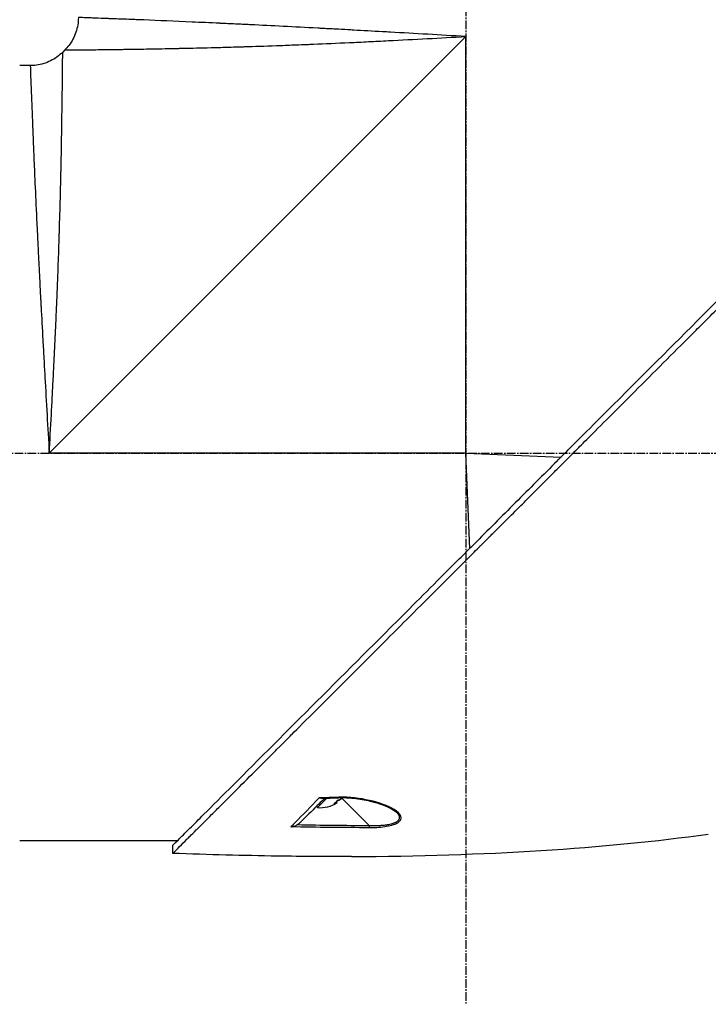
# Model space of a CAD drawing. Header units: millimetres. Extents: x 0 to 5219, y 0 to 2970.
# Tile 21 of 232: x 374 to 509, y 830 to 1023. Entities that reach past the tile are written whole.
import ezdxf

# ---------------------------------------------------------------- set-up
doc = ezdxf.new("R2010")
doc.units = ezdxf.units.MM
doc.header["$LTSCALE"] = 0.2
doc.linetypes.add('CENTER2', pattern=[1.125, 0.75, -0.125, 0.125, -0.125])
doc.layers.add('02_Center Line', color=1, linetype='CENTER2')

# ---------------------------------------------------------------- blocks, each defined once
blk = doc.blocks.new('A$C9d85a397')
for p, q in [((187.5, 278.7), (105.8, 197)), ((187.5, 197), (187.5, 278.7)), ((108.86, 276.06), (108.44, 275.64)), ((102.07, 273), (100, 273)), ((187.5, 197), (105.8, 197)), ((187.5, 197), (206.15, 196.26)), ((188.24, 178.35), (187.5, 197)), ((158.36, 127.54), (160.21, 129.39)), ((163.15, 129.39), (168.5, 124.04)), ((163.31, 129.56), (163.31, 129.56)), ((158.36, 127.54), (158.16, 127.74)), ((161.9, 128.51), (162.01, 128.4)), ((162.07, 128.68), (162.25, 128.49)), ((162.5, 128.99), (162.55, 128.94)), ((173.11, 127.33), (173.11, 127.33)), ((173.86, 126.64), (173.86, 126.64)), ((154.56, 125.16), (154.56, 125.16)), ((130.88, 121), (100, 121)), ((130.05, 118.56), (130.05, 120.16)), ((132.18, 120.69), (132.15, 120.68))]:
    blk.add_line(p, q)
blk.add_arc((158.94, 133.61), 6.1, 264.6019, 302.8845)
at = {"extrusion": (0, 0, -1)}
for centre, major_axis, ratio, start_param, end_param in [((140.02, 751.19), (-418.45, -460.79), 0.998723, 5.508989, 5.515203), ((162.57, 129.97), (0.019, -0.5), 0.035629, 6.283184, 6.842305), ((157.92, 132.6), (4.04, -4.04), 0.745339, 6.173187, 6.393184), ((158.6, 133.28), (4.29, -4.29), 0.666686, 0.261155, 0.362202), ((159.23, 133.91), (4.29, -4.29), 0.745339, 0.261155, 0.352237), ((159.27, 133.94), (4.29, -4.29), 0.666686, 0.261155, 0.362202), ((-477.88, 480.35), (-806.3, 302.63), 0.234303, 3.699759, 3.730545), ((168.49, 124.06), (0, 0.5), 0.037035, 1.607809, 2.747684), ((-1029.83, 705.18), (-1363.27, 531.38), 0.183376, 3.598609, 3.62761), ((-1029.85, 705.19), (-1363.29, 531.39), 0.183375, 3.577144, 3.598606)]:
    blk.add_ellipse(centre, major_axis=major_axis, ratio=ratio, start_param=start_param, end_param=end_param, dxfattribs=at)
for points, knots in [([(111.5, 282.43), (111.5, 281.46), (111.34, 280.47), (110.72, 278.63), (110.25, 277.74), (109.41, 276.65), (109.15, 276.35), (108.86, 276.06)], [0, 0, 0, 0, 0.2916732, 0.2916732, 0.5842531, 0.5842531, 0.7041738, 0.7041738, 0.7041738, 0.7041738]), ([(187.5, 278.7), (184.91, 278.85), (182.42, 278.99), (180.04, 279.13), (177.47, 279.28), (175.02, 279.42), (172.71, 279.55), (172.18, 279.58), (171.66, 279.61), (171.14, 279.63), (169.15, 279.75), (167.27, 279.85), (165.49, 279.95), (165.1, 279.97), (164.71, 279.99), (164.33, 280.01), (163.51, 280.06), (162.71, 280.1), (161.93, 280.14), (161.71, 280.16), (161.49, 280.17), (161.27, 280.18), (160.78, 280.21), (160.3, 280.23), (159.83, 280.26), (159.59, 280.27), (159.36, 280.28), (159.13, 280.29), (159.01, 280.3), (158.9, 280.31), (158.78, 280.31), (158.67, 280.32), (158.59, 280.32), (158.44, 280.33), (153.8, 280.58), (149.42, 280.8), (145.35, 281), (145.28, 281), (145.21, 281), (145.15, 281.01), (144.18, 281.05), (143.23, 281.1), (142.29, 281.14), (141.79, 281.17), (141.29, 281.19), (140.8, 281.22), (140.31, 281.24), (139.82, 281.26), (139.33, 281.28), (139.29, 281.29), (139.25, 281.29), (139.21, 281.29), (137.32, 281.38), (135.48, 281.46), (133.8, 281.54), (130.33, 281.69), (127.17, 281.82), (124.36, 281.94), (124.02, 281.95), (123.67, 281.96), (123.34, 281.98), (123, 281.99), (122.67, 282.01), (122.35, 282.02), (121.71, 282.04), (121.09, 282.07), (120.5, 282.09), (119.44, 282.13), (118.46, 282.17), (117.57, 282.2), (117.48, 282.21), (117.4, 282.21), (117.32, 282.21), (116.37, 282.25), (115.53, 282.28), (114.8, 282.31), (114.44, 282.32), (114.11, 282.33), (113.8, 282.34), (113.5, 282.36), (113.22, 282.37), (112.98, 282.37), (112.49, 282.39), (112.12, 282.41), (111.87, 282.41), (111.63, 282.42), (111.5, 282.43), (111.5, 282.43), (111.5, 282.43), (111.5, 282.43), (111.5, 282.43)], [0, 0, 0, 0, 0.0268593, 0.0268593, 0.0268593, 0.0558825, 0.0558825, 0.0558825, 0.0625, 0.0625, 0.0625, 0.088102, 0.088102, 0.088102, 0.09375, 0.09375, 0.09375, 0.1058986, 0.1058986, 0.1058986, 0.109375, 0.109375, 0.109375, 0.1171875, 0.1171875, 0.1171875, 0.1210938, 0.1210938, 0.1210938, 0.1230469, 0.1230469, 0.1230469, 0.125, 0.125, 0.125, 0.1865064, 0.1865064, 0.1865064, 0.1875, 0.1875, 0.1875, 0.2022042, 0.2022042, 0.2022042, 0.2101236, 0.2101236, 0.2101236, 0.2180828, 0.2180828, 0.2180828, 0.21875, 0.21875, 0.21875, 0.25, 0.25, 0.25, 0.3146789, 0.3146789, 0.3146789, 0.3226569, 0.3226569, 0.3226569, 0.3306082, 0.3306082, 0.3306082, 0.3464266, 0.3464266, 0.3464266, 0.375, 0.375, 0.375, 0.3777022, 0.3777022, 0.3777022, 0.4086235, 0.4086235, 0.4086235, 0.4239943, 0.4239943, 0.4239943, 0.439307, 0.439307, 0.439307, 0.4697627, 0.4697627, 0.4697627, 0.4999997, 0.4999997, 0.4999997, 0.5000048, 0.5000048, 0.5000048, 0.5000048]), ([(108.86, 276.06), (108.86, 276.06), (108.89, 276.07), (108.99, 276.07), (109.03, 276.07), (109.1, 276.07), (109.13, 276.07), (109.18, 276.07), (109.22, 276.07), (109.31, 276.07), (109.38, 276.07), (109.49, 276.07), (109.54, 276.07), (109.61, 276.07), (109.63, 276.07), (109.68, 276.07), (109.71, 276.07), (109.81, 276.07), (109.9, 276.07), (110.06, 276.07), (110.12, 276.08), (110.22, 276.08), (110.26, 276.08), (110.33, 276.08), (110.37, 276.08), (110.53, 276.08), (110.67, 276.08), (110.96, 276.08), (111.12, 276.08), (111.42, 276.09), (111.58, 276.09), (111.92, 276.09), (112.12, 276.09), (113.09, 276.1), (113.98, 276.11), (115.42, 276.13), (115.93, 276.13), (116.76, 276.14), (117.05, 276.15), (117.64, 276.15), (117.97, 276.16), (118.84, 276.17), (119.47, 276.18), (120.47, 276.19), (120.82, 276.2), (121.36, 276.21), (121.63, 276.21), (121.91, 276.21), (122.1, 276.22), (122.21, 276.22), (123.55, 276.24), (124.98, 276.26), (127.43, 276.31), (128.29, 276.32), (129.66, 276.35), (130.14, 276.36), (130.86, 276.37), (131.11, 276.38), (131.49, 276.39), (131.61, 276.39), (131.86, 276.4), (132.02, 276.4), (133.74, 276.44), (135.53, 276.48), (138.52, 276.56), (139.57, 276.58), (141.21, 276.63), (141.77, 276.65), (142.63, 276.67), (143.07, 276.69), (143.51, 276.7), (143.81, 276.71), (143.99, 276.71), (146.01, 276.78), (148.08, 276.84), (151.45, 276.96), (152.62, 277.01), (154.44, 277.08), (155.06, 277.1), (156.01, 277.14), (156.33, 277.15), (156.97, 277.18), (157.34, 277.19), (159.86, 277.3), (162.2, 277.4), (165.88, 277.57), (167.12, 277.63), (169.04, 277.73), (169.68, 277.76), (170.98, 277.82), (171.66, 277.86), (177.35, 278.15), (182.45, 278.43), (187.5, 278.7)], [0, 0, 0, 0, 0.03125, 0.03125, 0.046875, 0.046875, 0.054687, 0.054687, 0.0625, 0.0625, 0.078125, 0.078125, 0.085937, 0.085937, 0.089844, 0.089844, 0.09375, 0.09375, 0.109375, 0.109375, 0.117187, 0.117187, 0.121094, 0.121094, 0.125, 0.125, 0.140625, 0.140625, 0.15625, 0.15625, 0.171875, 0.171875, 0.1875, 0.1875, 0.25, 0.25, 0.28125, 0.28125, 0.296875, 0.296875, 0.3125, 0.3125, 0.34375, 0.34375, 0.359375, 0.359375, 0.367187, 0.371094, 0.371094, 0.375, 0.375, 0.4375, 0.4375, 0.46875, 0.46875, 0.484375, 0.484375, 0.492187, 0.492187, 0.496094, 0.496094, 0.5, 0.5, 0.5625, 0.5625, 0.59375, 0.59375, 0.609375, 0.609375, 0.617187, 0.621094, 0.621094, 0.625, 0.625, 0.6875, 0.6875, 0.71875, 0.71875, 0.734375, 0.734375, 0.742187, 0.742187, 0.75, 0.75, 0.8125, 0.8125, 0.84375, 0.84375, 0.859375, 0.859375, 0.875, 0.875, 1, 1, 1, 1]), ([(108.44, 275.64), (107.75, 274.95), (106.94, 274.37), (105.19, 273.5), (104.24, 273.21), (102.87, 273.03), (102.47, 273), (102.07, 273)], [0, 0, 0, 0, 0.2916732, 0.2916732, 0.5842531, 0.5842531, 0.7041738, 0.7041738, 0.7041738, 0.7041738]), ([(105.8, 197), (105.93, 199.5), (106.07, 202.01), (106.21, 204.53), (106.21, 204.55), (106.21, 204.57), (106.21, 204.59), (106.28, 205.86), (106.35, 207.13), (106.41, 208.39), (106.48, 209.6), (106.53, 210.75), (106.6, 211.99), (106.6, 212.05), (106.61, 212.12), (106.61, 212.19), (106.67, 213.37), (106.73, 214.55), (106.78, 215.69), (106.85, 216.94), (106.9, 218.15), (106.96, 219.34), (106.97, 219.5), (106.97, 219.65), (106.98, 219.8), (107.04, 221.02), (107.09, 222.21), (107.14, 223.38), (107.17, 223.97), (107.19, 224.55), (107.22, 225.12), (107.23, 225.4), (107.24, 225.69), (107.26, 225.97), (107.26, 226.14), (107.27, 226.3), (107.28, 226.47), (107.28, 226.57), (107.29, 226.69), (107.29, 226.81), (107.39, 229.14), (107.47, 231.32), (107.55, 233.36), (107.56, 233.62), (107.57, 233.89), (107.57, 234.15), (107.61, 235.03), (107.64, 235.89), (107.66, 236.71), (107.7, 237.74), (107.73, 238.73), (107.76, 239.68), (107.76, 239.79), (107.77, 239.89), (107.77, 239.99), (107.77, 240.01), (107.77, 240.03), (107.77, 240.05), (107.78, 240.17), (107.78, 240.26), (107.78, 240.41), (107.86, 242.8), (107.92, 244.98), (107.97, 246.97), (108, 247.96), (108.02, 248.9), (108.04, 249.8), (108.06, 250.56), (108.07, 251.28), (108.09, 251.98), (108.09, 252), (108.09, 252.03), (108.09, 252.05), (108.09, 252.15), (108.1, 252.22), (108.1, 252.35), (108.14, 254.16), (108.17, 255.79), (108.2, 257.26), (108.2, 257.48), (108.2, 257.69), (108.21, 257.9), (108.21, 258.11), (108.22, 258.31), (108.22, 258.5), (108.23, 258.92), (108.23, 259.32), (108.24, 259.7), (108.25, 260.52), (108.27, 261.27), (108.28, 261.98), (108.28, 261.99), (108.28, 262), (108.28, 262.01), (108.28, 262.09), (108.28, 262.15), (108.28, 262.25), (108.3, 263.81), (108.32, 265.19), (108.34, 266.4), (108.35, 267.31), (108.36, 268.13), (108.37, 268.86), (108.37, 269.06), (108.37, 269.24), (108.38, 269.43), (108.38, 269.48), (108.38, 269.53), (108.38, 269.57), (108.38, 270.03), (108.39, 270.46), (108.39, 270.88), (108.39, 270.91), (108.39, 270.94), (108.39, 270.97), (108.4, 271.3), (108.4, 271.62), (108.4, 271.92), (108.4, 271.99), (108.4, 272.07), (108.4, 272.14), (108.4, 272.16), (108.41, 272.19), (108.41, 272.22), (108.41, 272.38), (108.41, 272.56), (108.41, 272.73), (108.41, 272.87), (108.41, 273.01), (108.41, 273.15), (108.41, 273.19), (108.41, 273.23), (108.42, 273.26), (108.42, 273.42), (108.42, 273.57), (108.42, 273.71), (108.42, 273.78), (108.42, 273.85), (108.42, 273.91), (108.42, 273.95), (108.42, 273.98), (108.42, 274.01), (108.42, 274.03), (108.42, 274.05), (108.42, 274.07), (108.42, 274.08), (108.42, 274.1), (108.42, 274.11), (108.43, 274.42), (108.43, 274.65), (108.43, 274.83), (108.43, 274.93), (108.43, 275), (108.43, 275.07), (108.43, 275.11), (108.43, 275.14), (108.43, 275.17), (108.43, 275.18), (108.43, 275.2), (108.43, 275.21), (108.43, 275.22), (108.43, 275.23), (108.43, 275.24), (108.43, 275.24), (108.43, 275.25), (108.43, 275.25), (108.44, 275.52), (108.44, 275.64), (108.44, 275.64)], [0, 0, 0, 0, 0.061969, 0.061969, 0.061969, 0.0625, 0.0625, 0.0625, 0.09375, 0.09375, 0.09375, 0.1234255, 0.1234255, 0.1234255, 0.125, 0.125, 0.125, 0.1531538, 0.1531538, 0.1531538, 0.1836029, 0.1836029, 0.1836029, 0.1875, 0.1875, 0.1875, 0.21875, 0.21875, 0.21875, 0.234375, 0.234375, 0.234375, 0.2421875, 0.2421875, 0.2421875, 0.2469884, 0.2469884, 0.2469884, 0.25, 0.25, 0.25, 0.3052191, 0.3052191, 0.3052191, 0.3125, 0.3125, 0.3125, 0.3368038, 0.3368038, 0.3368038, 0.3671875, 0.3671875, 0.3671875, 0.3705126, 0.3705126, 0.3705126, 0.3710938, 0.3710938, 0.3710938, 0.375, 0.375, 0.375, 0.4375, 0.4375, 0.4375, 0.46875, 0.46875, 0.46875, 0.4952139, 0.4952139, 0.4952139, 0.4960938, 0.4960938, 0.4960938, 0.5, 0.5, 0.5, 0.5544796, 0.5544796, 0.5544796, 0.5625, 0.5625, 0.5625, 0.5702519, 0.5702519, 0.5702519, 0.5865122, 0.5865122, 0.5865122, 0.6206238, 0.6206238, 0.6206238, 0.6210938, 0.6210938, 0.6210938, 0.625, 0.625, 0.625, 0.6875, 0.6875, 0.6875, 0.734375, 0.734375, 0.734375, 0.7469686, 0.7469686, 0.7469686, 0.75, 0.75, 0.75, 0.7791382, 0.7791382, 0.7791382, 0.78125, 0.78125, 0.78125, 0.8046875, 0.8046875, 0.8046875, 0.8101255, 0.8101255, 0.8101255, 0.8125, 0.8125, 0.8125, 0.828125, 0.828125, 0.828125, 0.8405244, 0.8405244, 0.8405244, 0.84375, 0.84375, 0.84375, 0.859375, 0.859375, 0.859375, 0.8671875, 0.8671875, 0.8671875, 0.8710938, 0.8710938, 0.8710938, 0.8735646, 0.8735646, 0.8735646, 0.875, 0.875, 0.875, 0.90625, 0.90625, 0.90625, 0.921875, 0.921875, 0.921875, 0.9296875, 0.9296875, 0.9296875, 0.9335938, 0.9335938, 0.9335938, 0.9367093, 0.9367093, 0.9367093, 0.9375, 0.9375, 0.9375, 1, 1, 1, 1]), ([(102.07, 273), (102.07, 273), (102.08, 272.88), (102.09, 272.63), (102.09, 272.39), (102.11, 272.02), (102.12, 271.54), (102.14, 271.06), (102.16, 270.45), (102.19, 269.74), (102.2, 269.37), (102.22, 268.98), (102.23, 268.56), (102.25, 268.13), (102.27, 267.68), (102.29, 267.21), (102.29, 267.12), (102.29, 267.03), (102.3, 266.94), (102.37, 265.07), (102.45, 262.81), (102.56, 260.21), (102.56, 260.11), (102.57, 260), (102.57, 259.9), (102.6, 259.3), (102.62, 258.69), (102.65, 258.06), (102.66, 257.69), (102.68, 257.31), (102.7, 256.93), (102.71, 256.54), (102.73, 256.15), (102.75, 255.75), (102.75, 255.69), (102.75, 255.62), (102.75, 255.55), (102.82, 254.02), (102.89, 252.45), (102.96, 250.74), (103.06, 248.61), (103.16, 246.33), (103.27, 243.92), (103.34, 242.46), (103.41, 240.95), (103.49, 239.4), (103.49, 239.36), (103.49, 239.31), (103.5, 239.26), (103.55, 238.23), (103.6, 237.17), (103.65, 236.09), (103.7, 235.07), (103.76, 234.04), (103.81, 232.98), (103.81, 232.94), (103.81, 232.89), (103.82, 232.84), (103.87, 231.78), (103.93, 230.7), (103.98, 229.6), (104.01, 229.03), (104.04, 228.46), (104.07, 227.88), (104.09, 227.59), (104.1, 227.3), (104.12, 227), (104.13, 226.86), (104.13, 226.71), (104.14, 226.56), (104.15, 226.42), (104.16, 226.24), (104.17, 226.13), (104.17, 225.99), (104.18, 225.85), (104.19, 225.71), (104.29, 223.7), (104.41, 221.51), (104.54, 219.14), (104.61, 217.98), (104.67, 216.79), (104.74, 215.54), (104.78, 214.84), (104.82, 214.12), (104.86, 213.4), (104.89, 212.9), (104.92, 212.39), (104.95, 211.88), (105.08, 209.54), (105.22, 207.08), (105.37, 204.48), (105.5, 202.09), (105.65, 199.6), (105.8, 197)], [0.5000048, 0.5000048, 0.5000048, 0.5000048, 0.5301821, 0.5301821, 0.5301821, 0.560531, 0.560531, 0.560531, 0.5911455, 0.5911455, 0.5911455, 0.6065856, 0.6065856, 0.6065856, 0.6221334, 0.6221334, 0.6221334, 0.625, 0.625, 0.625, 0.6850898, 0.6850898, 0.6850898, 0.6875, 0.6875, 0.6875, 0.7011464, 0.7011464, 0.7011464, 0.7092438, 0.7092438, 0.7092438, 0.7173743, 0.7173743, 0.7173743, 0.71875, 0.71875, 0.71875, 0.7499738, 0.7499738, 0.7499738, 0.7889478, 0.7889478, 0.7889478, 0.8125, 0.8125, 0.8125, 0.8131921, 0.8131921, 0.8131921, 0.8288728, 0.8288728, 0.8288728, 0.84375, 0.84375, 0.84375, 0.8444134, 0.8444134, 0.8444134, 0.859375, 0.859375, 0.859375, 0.8671875, 0.8671875, 0.8671875, 0.8710938, 0.8710938, 0.8710938, 0.8730469, 0.8730469, 0.8730469, 0.8749735, 0.8749735, 0.8749735, 0.8773485, 0.8773485, 0.8773485, 0.9115235, 0.9115235, 0.9115235, 0.9281399, 0.9281399, 0.9281399, 0.9375, 0.9375, 0.9375, 0.9439123, 0.9439123, 0.9439123, 0.973127, 0.973127, 0.973127, 1, 1, 1, 1]), ([(130.05, 118.56), (130.05, 118.56), (130.2, 118.71), (130.38, 118.89), (130.6, 119.12), (130.93, 119.45), (131.36, 119.88), (131.82, 120.35), (132.33, 120.86), (132.78, 121.31), (132.84, 121.36), (132.89, 121.42), (132.94, 121.47), (133.07, 121.6), (133.54, 122.07), (134.62, 123.14), (134.77, 123.28), (134.93, 123.44), (135.1, 123.62), (135.66, 124.18), (136.09, 124.6), (136.32, 124.83), (136.74, 125.25), (137.18, 125.69), (137.64, 126.15), (138.25, 126.76), (138.88, 127.4), (139.55, 128.06), (139.71, 128.22), (139.86, 128.38), (140.03, 128.54), (140.99, 129.5), (142.01, 130.52), (143.07, 131.59), (145.85, 134.36), (148.29, 136.8), (150.06, 138.57), (150.17, 138.68), (150.28, 138.79), (150.38, 138.9), (152.08, 140.59), (153.11, 141.63), (153.4, 141.92), (154.5, 143.02), (156.16, 144.67), (158.43, 146.94), (159.5, 148.01), (160.44, 148.96), (161.25, 149.76), (162.3, 150.81), (163.12, 151.63), (163.68, 152.19), (167.25, 155.76), (170.94, 159.45), (174.71, 163.22), (176.17, 164.68), (178.07, 166.58), (180.41, 168.92), (182.35, 170.86), (183.82, 172.34), (184.81, 173.32), (185.55, 174.06), (186.01, 174.52), (186.2, 174.72), (187.88, 176.39), (188.86, 177.37), (189.13, 177.64), (189.49, 178), (189.85, 178.36), (190.21, 178.72), (190.34, 178.85), (190.47, 178.98), (190.6, 179.11), (191.37, 179.88), (191.86, 180.37), (192.07, 180.59), (192.29, 180.81), (192.53, 181.04), (192.79, 181.3), (193.42, 181.93), (194.17, 182.68), (195.04, 183.54), (196.39, 184.88), (197.38, 185.87), (198.01, 186.5), (198.66, 187.14), (199.64, 188.13), (200.97, 189.47), (201.89, 190.39), (202.63, 191.14), (203.2, 191.71), (203.48, 191.99), (203.73, 192.24), (203.92, 192.43), (204.54, 193.05), (205.16, 193.67), (205.78, 194.29), (206.15, 194.65), (206.51, 195.01), (206.87, 195.38), (207.62, 196.13), (208.11, 196.62), (208.33, 196.84), (208.81, 197.32), (209.3, 197.81), (209.79, 198.3), (210.26, 198.77), (210.72, 199.23), (211.18, 199.69), (212.65, 201.17), (214.12, 202.63), (215.58, 204.1), (217.5, 206.01), (219.4, 207.92), (221.29, 209.8), (225.06, 213.57), (228.75, 217.26), (232.32, 220.83), (233.11, 221.62), (233.92, 222.43), (234.74, 223.25), (235.67, 224.18), (236.61, 225.12), (237.57, 226.08), (240.08, 228.59), (241.72, 230.23), (242.59, 231.1), (243.61, 232.13), (244.62, 233.13), (245.6, 234.12), (247.76, 236.27), (249.81, 238.32), (251.73, 240.24), (253.51, 242.02), (254.89, 243.4), (255.96, 244.47), (257.72, 246.23), (258.65, 247.16), (259.01, 247.52), (259.11, 247.62), (259.16, 247.67), (259.17, 247.68), (260.77, 249.28), (262.13, 250.65), (263.21, 251.72), (263.36, 251.87), (263.51, 252.02), (263.65, 252.16), (264.1, 252.61), (264.41, 252.92), (264.64, 253.15), (264.86, 253.37), (265.06, 253.57), (265.23, 253.74), (265.27, 253.78), (265.32, 253.83), (265.36, 253.87), (265.88, 254.39), (265.93, 254.44), (265.94, 254.45), (265.94, 254.45), (265.94, 254.45), (265.94, 254.45)], [-1, -1, -1, -1, -0.973214, -0.973214, -0.973214, -0.946429, -0.946429, -0.946429, -0.922569, -0.922569, -0.922569, -0.919643, -0.919643, -0.919643, -0.896124, -0.896124, -0.896124, -0.892857, -0.892857, -0.892857, -0.88, -0.88, -0.88, -0.867143, -0.867143, -0.867143, -0.85, -0.85, -0.85, -0.84593, -0.84593, -0.84593, -0.821429, -0.821429, -0.821429, -0.786779, -0.786779, -0.786779, -0.784631, -0.784631, -0.784631, -0.75, -0.75, -0.75, -0.71875, -0.71875, -0.71875, -0.705224, -0.705224, -0.705224, -0.6875, -0.6875, -0.6875, -0.625, -0.625, -0.625, -0.59375, -0.59375, -0.59375, -0.575864, -0.575864, -0.575864, -0.5625, -0.5625, -0.5625, -0.546875, -0.546875, -0.546875, -0.541176, -0.541176, -0.541176, -0.539062, -0.539062, -0.539062, -0.53125, -0.53125, -0.53125, -0.526699, -0.526699, -0.526699, -0.515625, -0.515625, -0.515625, -0.5, -0.5, -0.5, -0.484375, -0.484375, -0.484375, -0.473999, -0.473999, -0.473999, -0.46875, -0.46875, -0.46875, -0.458868, -0.458868, -0.458868, -0.453125, -0.453125, -0.453125, -0.445312, -0.445312, -0.445312, -0.4375, -0.4375, -0.4375, -0.430048, -0.430048, -0.430048, -0.40625, -0.40625, -0.40625, -0.375, -0.375, -0.375, -0.3125, -0.3125, -0.3125, -0.297804, -0.297804, -0.297804, -0.28125, -0.28125, -0.28125, -0.25, -0.25, -0.25, -0.230372, -0.230372, -0.230372, -0.1875, -0.1875, -0.1875, -0.167132, -0.167132, -0.167132, -0.133709, -0.133709, -0.133709, -0.125, -0.125, -0.125, -0.078046, -0.078046, -0.078046, -0.071429, -0.071429, -0.071429, -0.053571, -0.053571, -0.053571, -0.039579, -0.039579, -0.039579, -0.035714, -0.035714, -0.035714, -0.002565, -0.002565, -0.002565, 0, 0, 0, 0]), ([(205.37, 195.48), (205.64, 195.75), (205.9, 196.01), (206.51, 196.62), (206.85, 196.97), (207.63, 197.75), (208.07, 198.19), (209.39, 199.51), (210.27, 200.38), (212.99, 203.1), (214.83, 204.94), (220.2, 210.31), (223.7, 213.81), (233.3, 223.41), (239.24, 229.36), (250.52, 240.63), (255.09, 245.18), (260.1, 250.22), (261.55, 251.68), (263.74, 253.86), (264.34, 254.45), (264.34, 254.45)], [-10.794601, -10.794601, -10.794601, -10.794601, -10.700272, -10.700272, -10.578462, -10.578462, -10.421195, -10.421195, -10.108787, -10.108787, -9.443961, -9.443961, -8.149298, -8.149298, -5.793129, -5.793129, -3.135292, -3.135292, -1.653975, -1.653975, 0, 0, 0, 0]), ([(205.37, 195.48), (204.03, 194.12), (202.65, 192.76), (199.92, 190.03), (198.56, 188.67), (195.85, 185.96), (194.49, 184.6), (191.75, 181.86), (190.4, 180.49), (189.04, 179.14)], [0, 0, 0, 0, 0.581117, 0.581117, 1.150103, 1.150103, 1.719465, 1.719465, 2.302704, 2.302704, 2.302704, 2.302704]), ([(130.05, 120.16), (130.04, 120.16), (130.41, 120.52), (131.66, 121.78), (132.41, 122.54), (134.16, 124.28), (135.09, 125.2), (139.34, 129.44), (143.88, 133.98), (155.17, 145.28), (161.11, 151.23), (170.71, 160.82), (174.2, 164.31), (179.57, 169.68), (181.41, 171.52), (184.12, 174.24), (184.99, 175.11), (186.31, 176.42), (186.75, 176.87), (187.53, 177.65), (187.87, 177.99), (188.49, 178.6), (188.76, 178.87), (189.04, 179.14)], [-13.133066, -13.133066, -13.133066, -13.133066, -11.561884, -11.561884, -10.319104, -10.319104, -9.281018, -9.281018, -6.055586, -6.055586, -3.202671, -3.202671, -1.636794, -1.636794, -0.832338, -0.832338, -0.455606, -0.455606, -0.265051, -0.265051, -0.117703, -0.117703, -0.000611, -0.000611, -0.000611, -0.000611]), ([(158.72, 129.42), (157.02, 127.68), (155.45, 126.08), (154.05, 124.65), (153.76, 124.35), (153.47, 124.05), (153.19, 123.77)], [0, 0, 0, 0, 0.8258779, 0.8258779, 0.8258779, 1, 1, 1, 1]), ([(159.79, 129.37), (159.01, 128.59), (158.25, 127.84), (157.53, 127.12), (157.34, 126.92), (156.9, 126.48), (156.25, 125.83), (155.43, 125.01), (155.06, 124.64), (155.05, 124.64)], [0.0937596, 0.0937596, 0.0937596, 0.0937596, 0.5, 0.5, 0.5, 0.75, 0.75, 0.75, 1, 1, 1, 1]), ([(159.2, 129.36), (159.18, 129.35), (159.15, 129.35), (159.13, 129.36), (158.97, 129.36), (158.83, 129.39), (158.72, 129.42)], [0.6975729, 0.6975729, 0.6975729, 0.6975729, 0.75, 0.75, 0.75, 1, 1, 1, 1]), ([(163.15, 129.39), (163.14, 129.38), (163.12, 129.36), (163.02, 129.26), (162.92, 129.17), (162.73, 129.03), (162.63, 128.98), (162.55, 128.94)], [-0.22904258, -0.22904258, -0.22904258, -0.22904258, -0.22199268, -0.22199268, -0.18606713, -0.18606713, -0.15014158, -0.15014158, -0.15014158, -0.15014158]), ([(168.49, 123.6), (169.53, 123.6), (170.57, 123.66), (171.57, 123.8), (172.56, 123.95), (173.5, 124.18), (174.11, 124.55), (174.73, 124.91), (174.93, 125.39), (174.75, 125.85), (174.57, 126.31), (174.07, 126.74), (173.45, 127.13), (172.2, 127.9), (170.46, 128.51), (168.59, 128.93), (166.72, 129.36), (164.65, 129.63), (162.58, 129.55)], [-1, -1, -1, -1, -0.875, -0.875, -0.875, -0.75, -0.75, -0.75, -0.625, -0.625, -0.625, -0.5, -0.5, -0.5, -0.25, -0.25, -0.25, 0, 0, 0, 0]), ([(162.59, 129.47), (163.56, 129.51), (164.54, 129.47), (166.61, 129.25), (167.71, 129.06), (170.14, 128.48), (171.46, 128.04), (173.04, 127.24), (173.53, 126.94), (173.86, 126.64)], [0, 0, 0, 0, 0.289796, 0.289796, 0.637293, 0.637293, 1.105155, 1.105155, 1.348145, 1.348145, 1.348145, 1.348145]), ([(162.67, 129.06), (162.75, 129.09), (162.84, 129.14), (163.02, 129.28), (163.12, 129.36), (163.22, 129.46), (163.23, 129.47), (163.24, 129.49)], [-0.58818222, -0.58818222, -0.58818222, -0.58818222, -0.55225667, -0.55225667, -0.51633112, -0.51633112, -0.51053512, -0.51053512, -0.51053512, -0.51053512]), ([(162.25, 128.49), (162.25, 128.49), (162.25, 128.49), (162.26, 128.5), (162.24, 128.49), (162.15, 128.46), (162.09, 128.43), (162.01, 128.4)], [-0.37323945, -0.37323945, -0.37323945, -0.37323945, -0.36618954, -0.36618954, -0.33026399, -0.33026399, -0.29433844, -0.29433844, -0.29433844, -0.29433844]), ([(168.5, 124.04), (168.77, 124.03), (169.26, 124.02), (169.96, 124.02), (170.49, 124.04), (170.87, 124.06), (171.11, 124.08), (171.34, 124.1), (171.6, 124.12), (171.86, 124.16), (172.13, 124.2), (172.45, 124.25), (172.74, 124.32), (173.02, 124.39), (173.21, 124.45), (173.4, 124.51), (173.55, 124.57), (173.66, 124.62), (173.74, 124.66), (173.82, 124.7), (173.89, 124.74), (173.96, 124.79), (174.05, 124.85), (174.15, 124.92), (174.25, 125.02), (174.33, 125.12), (174.39, 125.22), (174.44, 125.33), (174.47, 125.42), (174.48, 125.49), (174.49, 125.55), (174.49, 125.65), (174.47, 125.75), (174.45, 125.83), (174.43, 125.88), (174.42, 125.92), (174.4, 125.96), (174.38, 126), (174.35, 126.06), (174.32, 126.11), (174.28, 126.17), (174.23, 126.24), (174.16, 126.33), (174.04, 126.47), (173.93, 126.57), (173.86, 126.64)], [0, 0, 0, 0, 0.078902, 0.149029, 0.210471, 0.237991, 0.263396, 0.286702, 0.307916, 0.343993, 0.371542, 0.396346, 0.44682, 0.471865, 0.496786, 0.521607, 0.546367, 0.558742, 0.571124, 0.583523, 0.595936, 0.608312, 0.620651, 0.64525, 0.669793, 0.694325, 0.718875, 0.743461, 0.768092, 0.779315, 0.788884, 0.812015, 0.840494, 0.855174, 0.867977, 0.874297, 0.88056, 0.892913, 0.905038, 0.91694, 0.928945, 0.941177, 0.965691, 0.990288, 1.037019, 1.037019, 1.037019, 1.037019]), ([(153.19, 123.77), (153.22, 123.77), (153.33, 123.79), (153.51, 123.83), (153.64, 123.86), (153.75, 123.89), (153.83, 123.92), (154.09, 124), (154.3, 124.1), (154.46, 124.19)], [-0.9999988, -0.9999988, -0.9999988, -0.9999988, -0.75, -0.75, -0.75, -0.5, -0.5, -0.5, -0.0000013, -0.0000013, -0.0000013, -0.0000013]), ([(155.05, 124.64), (154.94, 124.53), (154.83, 124.43), (154.63, 124.29), (154.54, 124.23), (154.46, 124.19)], [-0.07474491, -0.07474491, -0.07474491, -0.07474491, -0.03005071, -0.03005071, -0.00000616, -0.00000616, -0.00000616, -0.00000616])]:
    blk.add_open_spline(points, degree=3, knots=knots)
for points in [[(159.2, 129.36), (160.33, 129.39), (161.46, 129.43), (162.59, 129.47)], [(174.03, 126.47), (174.03, 126.47), (174.03, 126.47), (174.03, 126.47)], [(154.46, 124.19), (159.14, 124.09), (163.82, 124.04), (168.5, 124.04)], [(165.04, 117.94), (191.22, 118.04), (214.62, 119.51), (235.01, 122.34)], [(130.88, 121), (130.69, 120.81), (130.53, 120.65), (130.4, 120.52)]]:
    blk.add_open_spline(points, degree=3)
at = {"layer": '02_Center Line', "ltscale": 11.288275}
for p, q in [((187.5, 896.49), (187.5, 88.97)), ((-127.03, 197), (308.08, 197))]:
    blk.add_line(p, q, dxfattribs=at)

msp = doc.modelspace()

# ---------------------------------------------------------------- block references
msp.add_blockref('A$C9d85a397', (274.157, 740.896))

doc.saveas('drawing.dxf')
